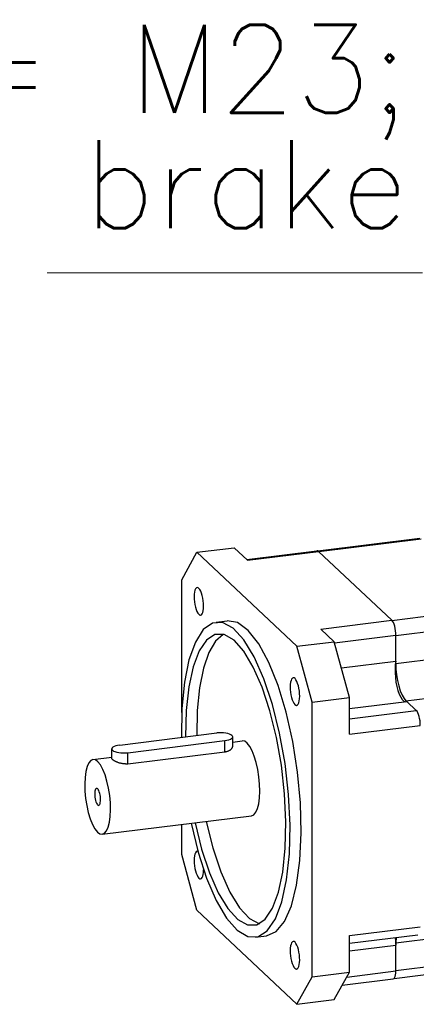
# Model space of a CAD drawing. Extents: x 0 to 1069, y 0 to 756.
# Tile 20 of 24: x 686 to 717, y 155 to 232. Entities that reach past the tile are written whole.
import ezdxf
from ezdxf.enums import TextEntityAlignment as Align

# ---------------------------------------------------------------- set-up
doc = ezdxf.new("R2010")
doc.units = 0
doc.header["$LTSCALE"] = 12.73
doc.header["$MEASUREMENT"] = 0
doc.layers.add('11000_LEFT', color=7, linetype='CONTINUOUS')
doc.layers.add('11100_LEFT_DIM', color=7, linetype='CONTINUOUS')
doc.styles.get("Standard").update_dxf_attribs({"font": 'txt.shx'})

msp = doc.modelspace()

# ---------------------------------------------------------------- linework, layer by layer
at = {"layer": '11000_LEFT', "color": 7, "linetype": 'CONTINUOUS', "lineweight": 25}
for p, q in [((709.515222, 190.46227), (717.466397, 191.452403)), ((709.585345, 190.407755), (717.581217, 191.403454)), ((698.89404, 188.218819), (700.075486, 190.355185)), ((700.075486, 190.355185), (702.988052, 190.717877)), ((707.888542, 183.013673), (700.075486, 190.355185)), ((704.032485, 189.736479), (702.988052, 190.717877)), ((703.973053, 189.792324), (709.45154, 190.474543)), ((704.032485, 189.736479), (709.56636, 190.425595)), ((715.290551, 185.046878), (709.56636, 190.425595)), ((698.894661, 177.839429), (698.89404, 188.218819)), ((715.298665, 185.038966), (723.294807, 186.034699)), ((701.577107, 184.898174), (702.450877, 185.006981)), ((709.756676, 184.357763), (715.290551, 185.046878)), ((715.608614, 183.865369), (723.61287, 184.862112)), ((710.801108, 183.376366), (709.756676, 184.357763)), ((710.827543, 183.27892), (715.608614, 183.87429)), ((715.608734, 181.853248), (715.608614, 183.87429)), ((707.888542, 183.013673), (710.801108, 183.376366)), ((711.982944, 179.019349), (710.801108, 183.376366)), ((709.070378, 178.656657), (707.888542, 183.013673)), ((715.603444, 181.680284), (723.613001, 182.677688)), ((711.357841, 181.323899), (715.608734, 181.853248)), ((715.603444, 181.680284), (715.603436, 181.828716)), ((716.398602, 178.748817), (724.408158, 179.74622)), ((709.070378, 178.656657), (711.982944, 179.019349)), ((709.071662, 157.189413), (709.070378, 178.656657)), ((711.983116, 176.149653), (711.982944, 179.019349)), ((711.982998, 178.1446), (716.463364, 178.702525)), ((716.44968, 178.700821), (716.398602, 178.748817)), ((717.198927, 178.011356), (716.463364, 178.702525)), ((711.983043, 177.361839), (717.198927, 178.011356)), ((694.053165, 175.301128), (701.625835, 176.244127)), ((711.983116, 176.149653), (717.516991, 176.838768)), ((694.689185, 174.703493), (702.261856, 175.646492)), ((702.261908, 174.776765), (702.261856, 175.646492)), ((702.873731, 175.201025), (702.873687, 175.945365)), ((702.873726, 175.533239), (703.619088, 175.626056)), ((693.441378, 174.257908), (693.441334, 175.002255)), ((694.689237, 173.833765), (694.689185, 174.703493)), ((694.689237, 173.833765), (702.261908, 174.776765)), ((702.261908, 174.776765), (702.302954, 174.782591)), ((702.302954, 174.782591), (702.343715, 174.789827)), ((702.343715, 174.789827), (702.383975, 174.798466)), ((702.383975, 174.798466), (702.423517, 174.808505)), ((702.423517, 174.808505), (702.462132, 174.819923)), ((702.462132, 174.819923), (702.499646, 174.832653)), ((702.499646, 174.832653), (702.535893, 174.846614)), ((702.535893, 174.846614), (702.570706, 174.861726)), ((702.570706, 174.861726), (702.60394, 174.877904)), ((702.60394, 174.877904), (702.635493, 174.895035)), ((702.635493, 174.895035), (702.665256, 174.912987)), ((702.665256, 174.912987), (702.693122, 174.931633)), ((702.693122, 174.931633), (702.718991, 174.950838)), ((702.718991, 174.950838), (702.742811, 174.970451)), ((702.742811, 174.970451), (702.764546, 174.990318)), ((702.764546, 174.990318), (702.78416, 175.010289)), ((702.78416, 175.010289), (702.801843, 175.030474)), ((702.801843, 175.030474), (702.81787, 175.051163)), ((702.81787, 175.051163), (702.832106, 175.072228)), ((702.832106, 175.072228), (702.844412, 175.093534)), ((702.844412, 175.093534), (702.854655, 175.114944)), ((702.854655, 175.114944), (702.862761, 175.136322)), ((702.862761, 175.136322), (702.868674, 175.157537)), ((702.868674, 175.157537), (702.87234, 175.178454)), ((702.87234, 175.178454), (702.873713, 175.198951)), ((691.968825, 174.175288), (693.441372, 174.35866)), ((693.442289, 174.247676), (693.441397, 174.259097)), ((693.445391, 174.235766), (693.442289, 174.247676)), ((693.450677, 174.223396), (693.445391, 174.235766)), ((693.458118, 174.210594), (693.450677, 174.223396)), ((693.467627, 174.197416), (693.458118, 174.210594)), ((693.479094, 174.183926), (693.467627, 174.197416)), ((693.492401, 174.170191), (693.479094, 174.183926)), ((693.507538, 174.156186), (693.492401, 174.170191)), ((693.524781, 174.14166), (693.507538, 174.156186)), ((693.544131, 174.126652), (693.524781, 174.14166)), ((693.565563, 174.111228), (693.544131, 174.126652)), ((693.589046, 174.095455), (693.565563, 174.111228)), ((693.614509, 174.079415), (693.589046, 174.095455)), ((693.641853, 174.063198), (693.614509, 174.079415)), ((693.670976, 174.046895), (693.641853, 174.063198)), ((693.701777, 174.030599), (693.670976, 174.046895)), ((693.734147, 174.014396), (693.701777, 174.030599)), ((693.767933, 173.998388), (693.734147, 174.014396)), ((693.802981, 173.982676), (693.767933, 173.998388)), ((693.839131, 173.96736), (693.802981, 173.982676)), ((693.87621, 173.952541), (693.839131, 173.96736)), ((693.914012, 173.938308), (693.87621, 173.952541)), ((693.952333, 173.924749), (693.914012, 173.938308)), ((693.991039, 173.911928), (693.952333, 173.924749)), ((694.030897, 173.89963), (693.991039, 173.911928)), ((694.072047, 173.887876), (694.030897, 173.89963)), ((694.114328, 173.876791), (694.072047, 173.887876)), ((694.157583, 173.866496), (694.114328, 173.876791)), ((694.20165, 173.857109), (694.157583, 173.866496)), ((694.246348, 173.848723), (694.20165, 173.857109)), ((694.291499, 173.841427), (694.246348, 173.848723)), ((694.336923, 173.835311), (694.291499, 173.841427)), ((694.382465, 173.83045), (694.336923, 173.835311)), ((694.427949, 173.826884), (694.382465, 173.83045)), ((694.473187, 173.824649), (694.427949, 173.826884)), ((694.517993, 173.823777), (694.473187, 173.824649)), ((694.517993, 173.823777), (694.562178, 173.824288)), ((694.562178, 173.824288), (694.605566, 173.826152)), ((694.605566, 173.826152), (694.647979, 173.829326)), ((694.647979, 173.829326), (694.689237, 173.833765)), ((692.696352, 168.331407), (704.346614, 169.782176)), ((698.895324, 166.751575), (698.895184, 169.103338)), ((700.07716, 162.394559), (698.895324, 166.751575)), ((707.890216, 155.053047), (700.07716, 162.394559)), ((711.984056, 160.421802), (717.517931, 161.110917)), ((715.60475, 159.865171), (723.614306, 160.862575)), ((704.641056, 160.292444), (705.514825, 160.401251)), ((711.984228, 157.552104), (711.984056, 160.421802)), ((711.984093, 159.823202), (717.314793, 160.487016)), ((715.619922, 160.275963), (715.60475, 159.865171)), ((711.984132, 159.230722), (715.610061, 159.682248)), ((715.604759, 159.716739), (715.60475, 159.865171)), ((715.610181, 157.661204), (715.610061, 159.682248)), ((715.61018, 157.681407), (723.614436, 158.678151)), ((711.780856, 157.184351), (715.610181, 157.661204)), ((715.465846, 157.064829), (723.411298, 158.05425)), ((707.890216, 155.053047), (709.071662, 157.189413)), ((709.071662, 157.189413), (711.984228, 157.552104)), ((710.802781, 155.41574), (711.984228, 157.552104)), ((711.425356, 156.541478), (715.407044, 157.037304)), ((707.890216, 155.053047), (710.802781, 155.41574))]:
    msp.add_line(p, q, dxfattribs=at)
for points in [[(709.56636, 190.425594), (709.507956, 190.465612), (709.45154, 190.474543)], [(699.632376, 169.195118), (700.176649, 166.937667), (700.835095, 164.900491), (701.582075, 163.162906), (702.388509, 161.792563), (703.222997, 160.842816), (704.05305, 160.350641), (704.846351, 160.335201), (705.572012, 160.797097), (706.201782, 161.718346), (706.71114, 163.06308), (707.080255, 164.778943), (707.294756, 166.799128), (707.346291, 169.044983), (707.232855, 171.429067), (706.958863, 173.858557), (706.534984, 176.238863), (705.97772, 178.477311), (705.308768, 180.486749), (704.554173, 182.18894), (703.743315, 183.517613), (702.907764, 184.421035), (702.08005, 184.864033), (701.292402, 184.829359), (700.575483, 184.318364), (699.957209, 183.350942), (699.461649, 181.964759), (699.108099, 180.213785), (698.910324, 178.166192), (698.876024, 175.901703)], [(705.514826, 160.401251), (706.25672, 160.733662), (706.911232, 161.526091), (707.453207, 162.748085), (707.861818, 164.352683), (708.121363, 166.278223), (708.221867, 168.450706), (708.159468, 170.786645), (707.936564, 173.196271), (707.561722, 175.586985), (707.049345, 177.866911), (706.419124, 179.948434), (705.695279, 181.751561), (704.905626, 183.207001), (704.080512, 184.258821), (703.251644, 184.866599), (702.450876, 185.006981)], [(715.608613, 183.874291), (715.602493, 184.050496), (715.584386, 184.231414), (715.55499, 184.410091), (715.515434, 184.57966), (715.467237, 184.733607), (715.412252, 184.866013), (715.352593, 184.971792), (715.290551, 185.046878)], [(699.938381, 169.233222), (700.448827, 167.177928), (701.061193, 165.330184), (701.752017, 163.760782), (702.494833, 162.529847), (703.261183, 161.684539), (704.021705, 161.257244), (704.747262, 161.264332), (705.410058, 161.705532), (705.984699, 162.56394), (706.449169, 163.80667), (706.785674, 165.386109), (706.981322, 167.241746), (707.028617, 169.302489), (706.925746, 171.489386), (706.676652, 173.718653), (706.290878, 175.904883), (705.783202, 177.964316), (705.173076, 179.818053), (704.483874, 181.395072), (703.742002, 182.634955), (702.97588, 183.490199), (702.214862, 183.92804), (701.488104, 183.931702), (700.823448, 183.501044), (700.246359, 182.652567), (699.778946, 181.418776), (699.439118, 179.846942), (699.239893, 177.997283), (699.188904, 175.940664)], [(702.138958, 183.948349), (701.532169, 183.421349), (701.009454, 182.526674), (700.588748, 181.295019), (700.284482, 179.768638), (700.107095, 177.999895), (700.062673, 176.049472)], [(715.608734, 181.853248), (715.564342, 181.581753), (715.5426, 181.271408), (715.544311, 180.933696), (715.569414, 180.581113), (715.616979, 180.226705), (715.685246, 179.883586), (715.771689, 179.564452), (715.87311, 179.281112), (715.985755, 179.04405), (716.105457, 178.862037), (716.227787, 178.741808), (716.348217, 178.687813)], [(715.603445, 181.680284), (715.618746, 181.23977), (715.664013, 180.787476), (715.737504, 180.340783), (715.836395, 179.916859), (715.956887, 179.531993), (716.094349, 179.200977), (716.243498, 178.93653), (716.398602, 178.748816)], [(717.516991, 176.838769), (717.51087, 177.014974), (717.492763, 177.195892), (717.463367, 177.374569), (717.42381, 177.544139), (717.375613, 177.698085), (717.320629, 177.830492), (717.260969, 177.93627), (717.198927, 178.011356)], [(702.261856, 175.646492), (702.42621, 175.673461), (702.572026, 175.710877), (702.693702, 175.757302), (702.786562, 175.810953), (702.847036, 175.869766), (702.872801, 175.931483), (702.862867, 175.99373), (702.817615, 176.054118), (702.738785, 176.110323), (702.629406, 176.160188), (702.493681, 176.201794), (702.336827, 176.233545), (702.16487, 176.254218), (701.984419, 176.26302), (701.80241, 176.259613), (701.625835, 176.244128)], [(704.346615, 169.782176), (704.522822, 169.861075), (704.678279, 170.04923), (704.807011, 170.339411), (704.904071, 170.720467), (704.965729, 171.177753), (704.989615, 171.693696), (704.974812, 172.248469), (704.921889, 172.820753), (704.832879, 173.388554), (704.711203, 173.930052), (704.561536, 174.424439), (704.389632, 174.852714), (704.202094, 175.19842), (704.006132, 175.448272), (703.809274, 175.592667), (703.619087, 175.626056)], [(694.053164, 175.301128), (693.888811, 175.274159), (693.742994, 175.236743), (693.621318, 175.190318), (693.528459, 175.136667), (693.467985, 175.077854), (693.442219, 175.016138), (693.452153, 174.95389), (693.497405, 174.893502), (693.576235, 174.837297), (693.685614, 174.787432), (693.821339, 174.745826), (693.978194, 174.714075), (694.15015, 174.693402), (694.330601, 174.6846), (694.512611, 174.688007), (694.689185, 174.703492)], [(700.81215, 169.342032), (701.329856, 167.261549), (701.95182, 165.39495), (702.6536, 163.81559), (703.407617, 162.585533), (704.18424, 161.75312), (704.952949, 161.351062)], [(700.160042, 166.99728), (700.091293, 167.002962), (700.027984, 166.968147), (699.972502, 166.894148), (699.926936, 166.783753), (699.893004, 166.641121), (699.871984, 166.471627), (699.864668, 166.281658), (699.871332, 166.078372), (699.891725, 165.869429), (699.925079, 165.662702), (699.970136, 165.46598), (700.025199, 165.286677), (700.088193, 165.131549), (700.156744, 165.006441), (700.22827, 164.916068), (700.300074, 164.863833), (700.369452, 164.851707), (700.433789, 164.880146), (700.490662, 164.948078), (700.537926, 165.052943), (700.573801, 165.19079), (700.596935, 165.356425), (700.606457, 165.543607)], [(715.54881, 160.267106), (715.571789, 159.97516), (715.610061, 159.682248)], [(715.407044, 157.037304), (715.463729, 157.063065), (715.513558, 157.124666), (715.554542, 157.219648), (715.585042, 157.344213), (715.603839, 157.493385), (715.610182, 157.661204)]]:
    msp.add_lwpolyline(points, dxfattribs=at)
for points in [[(700.100391, 187.599688), (700.035476, 187.570599), (699.978207, 187.501258), (699.930785, 187.394331), (699.895032, 187.253926), (699.872323, 187.08544), (699.86353, 186.895346), (699.868991, 186.69095), (699.888496, 186.480108), (699.921296, 186.270921), (699.96613, 186.071428), (700.021275, 185.889297), (700.084612, 185.731525), (700.153707, 185.604177), (700.225905, 185.512145), (700.29843, 185.458968), (700.368497, 185.446687), (700.433413, 185.475777), (700.490682, 185.545117), (700.538104, 185.652044), (700.573856, 185.792449), (700.596565, 185.960936), (700.605358, 186.151029), (700.599897, 186.355425), (700.580392, 186.566267), (700.547593, 186.775454), (700.502759, 186.974947), (700.447614, 187.157079), (700.384277, 187.31485), (700.315182, 187.442199), (700.242984, 187.53423), (700.170458, 187.587408)], [(707.595972, 180.556491), (707.531057, 180.527401), (707.473788, 180.458061), (707.426366, 180.351134), (707.390613, 180.210729), (707.367904, 180.042242), (707.359111, 179.852149), (707.364572, 179.647753), (707.384077, 179.436911), (707.416877, 179.227724), (707.461711, 179.028231), (707.516856, 178.846099), (707.580193, 178.688328), (707.649288, 178.560979), (707.721486, 178.468948), (707.794011, 178.41577), (707.864078, 178.40349), (707.928994, 178.432579), (707.986263, 178.50192), (708.033685, 178.608847), (708.069437, 178.749252), (708.092146, 178.917738), (708.100939, 179.107832), (708.095478, 179.312228), (708.075973, 179.52307), (708.043174, 179.732257), (707.99834, 179.93175), (707.943195, 180.113881), (707.879858, 180.271653), (707.810763, 180.399001), (707.738565, 180.491033), (707.666039, 180.54421)], [(691.96873, 174.175276), (691.792531, 174.09632), (691.637086, 173.90811), (691.508369, 173.617879), (691.411327, 173.23678), (691.349688, 172.77946), (691.325821, 172.263491), (691.340644, 171.708703), (691.393586, 171.136417), (691.482614, 170.568623), (691.604306, 170.027144), (691.753985, 169.532786), (691.9259, 169.104549), (692.113443, 168.758889), (692.309408, 168.50909), (692.506264, 168.364751), (692.696446, 168.331419), (692.872644, 168.410375), (693.028089, 168.598585), (693.156806, 168.888816), (693.253848, 169.269914), (693.315488, 169.727235), (693.339354, 170.243204), (693.324532, 170.797991), (693.271589, 171.370278), (693.182561, 171.938071), (693.060869, 172.479551), (692.91119, 172.973908), (692.739275, 173.402145), (692.551732, 173.747805), (692.355767, 173.997605), (692.158911, 174.141944)], [(692.250241, 171.914626), (692.210364, 171.896757), (692.175185, 171.854162), (692.146054, 171.788478), (692.124092, 171.702229), (692.110142, 171.598731), (692.10474, 171.481959), (692.108095, 171.356402), (692.120077, 171.226884), (692.140225, 171.098384), (692.167766, 170.975838), (692.201641, 170.863957), (692.240548, 170.767041), (692.282992, 170.688812), (692.327342, 170.632279), (692.371893, 170.599613), (692.414934, 170.592069), (692.454811, 170.609938), (692.489991, 170.652533), (692.519121, 170.718217), (692.541083, 170.804465), (692.555033, 170.907964), (692.560435, 171.024736), (692.55708, 171.150293), (692.545098, 171.279811), (692.52495, 171.408311), (692.497409, 171.530857), (692.463535, 171.642737), (692.424628, 171.739654), (692.382183, 171.817883), (692.337833, 171.874416), (692.293282, 171.907082)], [(707.597205, 159.961545), (707.532289, 159.932455), (707.47502, 159.863115), (707.427598, 159.756188), (707.391846, 159.615783), (707.369137, 159.447296), (707.360344, 159.257203), (707.365805, 159.052807), (707.38531, 158.841965), (707.418109, 158.632778), (707.462943, 158.433285), (707.518088, 158.251153), (707.581425, 158.093382), (707.65052, 157.966033), (707.722718, 157.874002), (707.795244, 157.820824), (707.865311, 157.808544), (707.930226, 157.837633), (707.987495, 157.906974), (708.034917, 158.013901), (708.07067, 158.154306), (708.093379, 158.322792), (708.102172, 158.512886), (708.096711, 158.717282), (708.077206, 158.928124), (708.044406, 159.137311), (707.999572, 159.336804), (707.944427, 159.518935), (707.88109, 159.676707), (707.811995, 159.804055), (707.739797, 159.896087), (707.667272, 159.949264)]]:
    msp.add_lwpolyline(points, close=True, dxfattribs=at)
at = {"layer": '11100_LEFT_DIM', "color": 7, "linetype": 'CONTINUOUS', "lineweight": 13}
msp.add_line((717.67578, 212.187319), (688.385789, 212.187319), dxfattribs=at)

# ---------------------------------------------------------------- texts
for s, p in [('Connector size 1 = M23;', (716.590966, 224.68587)), ('6-pole for power and brake', (716.590966, 215.660647))]:
    msp.add_text(s, height=6.87636, dxfattribs=at).set_placement(p, align=Align.RIGHT)

doc.saveas('drawing.dxf')
